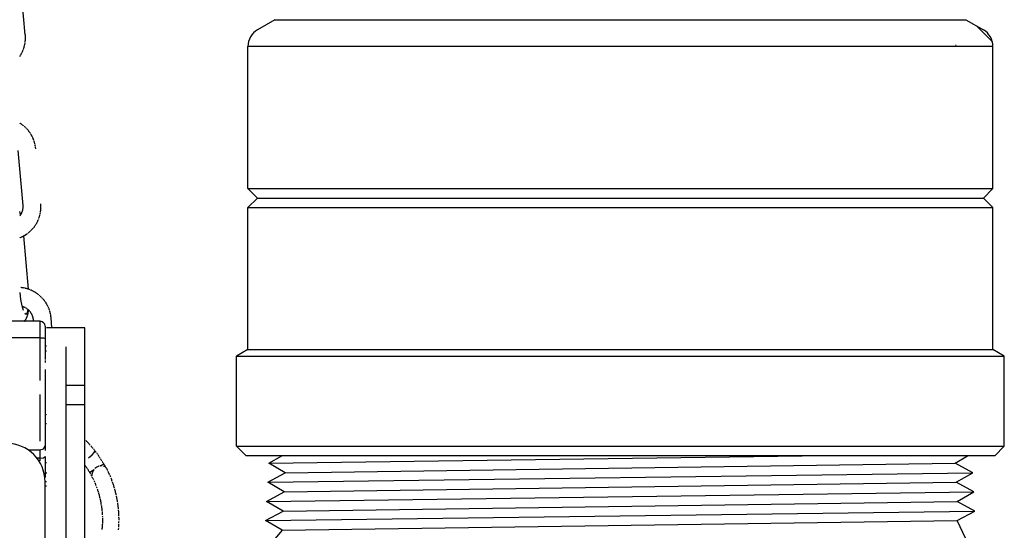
# Model space of a CAD drawing. Extents: x -285 to 5863, y 308 to 3178.
# Tile 131 of 256: x 223.71 to 230.12, y 975.27 to 978.59. Entities that reach past the tile are written whole.
import ezdxf

# ---------------------------------------------------------------- set-up
doc = ezdxf.new("R2010")
doc.units = 0
doc.header["$MEASUREMENT"] = 0
for name, color, linetype in [('GALV-4', 4, 'CONTINUOUS'), ('SPILL-BUCKET', 1, 'CONTINUOUS'), ('SWIVEL-ADAPTOR', 1, 'CONTINUOUS')]:
    doc.layers.add(name, color=color, linetype=linetype)

msp = doc.modelspace()

# ---------------------------------------------------------------- linework, layer by layer
at = {"layer": 'GALV-4', "linetype": 'Continuous'}
for p, q in [((225.33419, 975.70367), (225.42035, 975.75107)), ((229.80501, 975.70367), (229.88602, 975.75107)), ((225.44108, 975.64121), (225.33419, 975.70367)), ((229.91869, 975.64121), (229.80501, 975.70367)), ((225.32723, 975.57875), (225.44108, 975.64121)), ((229.81164, 975.57875), (229.91869, 975.64121)), ((225.43446, 975.5163), (225.32723, 975.57875)), ((229.92565, 975.5163), (229.81164, 975.57875)), ((225.32027, 975.45384), (225.43446, 975.5163)), ((229.81826, 975.45384), (229.92565, 975.5163)), ((225.42783, 975.39138), (225.32027, 975.45384)), ((229.93261, 975.39138), (229.81826, 975.45384)), ((225.31365, 975.32892), (225.42783, 975.39138)), ((229.81826, 975.32902), (229.93261, 975.39138)), ((225.42121, 975.26647), (225.31365, 975.32892)), ((229.8747, 975.21074), (229.81826, 975.32902)), ((225.42059, 975.26683), (225.3747, 975.21074))]:
    msp.add_line(p, q, dxfattribs=at)
at = {"layer": 'GALV-4', "color": 7, "linetype": 'Continuous'}
for p, q in [((225.33419, 975.70367), (228.8087, 975.75107)), ((225.44108, 975.64121), (229.80501, 975.70367)), ((225.32723, 975.57875), (229.91869, 975.64121)), ((225.43446, 975.5163), (229.81164, 975.57875)), ((225.32027, 975.45384), (229.92565, 975.5163)), ((225.42783, 975.39138), (229.81826, 975.45384)), ((225.31396, 975.32874), (229.93261, 975.39138)), ((225.42121, 975.26647), (229.81826, 975.32902))]:
    msp.add_line(p, q, dxfattribs=at)
at = {"layer": 'SPILL-BUCKET', "color": 1, "linetype": 'Continuous'}
for p, q in [((223.74882, 978.49407), (223.71607, 978.85402)), ((223.74631, 978.43608), (223.74684, 978.43914)), ((223.74684, 978.43914), (223.74732, 978.44221)), ((223.74772, 978.49318), (223.74797, 978.49331)), ((223.74776, 978.44529), (223.74815, 978.44838)), ((223.74797, 978.49331), (223.74862, 978.49371)), ((223.74815, 978.44838), (223.7485, 978.45147)), ((223.7485, 978.45147), (223.74881, 978.45457)), ((223.74862, 978.49371), (223.74882, 978.49407)), ((223.74881, 978.45457), (223.74907, 978.45768)), ((223.74904, 978.49145), (223.74882, 978.49407)), ((223.74923, 978.48882), (223.74904, 978.49145)), ((223.74907, 978.45768), (223.74929, 978.46078)), ((223.74942, 978.48571), (223.74923, 978.48882)), ((223.74929, 978.46078), (223.74946, 978.4639)), ((223.74956, 978.48259), (223.74942, 978.48571)), ((223.74946, 978.4639), (223.74959, 978.46701)), ((223.74965, 978.47948), (223.74956, 978.48259)), ((223.74971, 978.47636), (223.74965, 978.47948)), ((223.74967, 978.47012), (223.74971, 978.47324)), ((223.74971, 978.47324), (223.74971, 978.47636)), ((223.72533, 978.37464), (223.72675, 978.3774)), ((223.72675, 978.3774), (223.72812, 978.38018)), ((223.72812, 978.38018), (223.72945, 978.38297)), ((223.72945, 978.38297), (223.73074, 978.38579)), ((223.73074, 978.38579), (223.732, 978.38862)), ((223.732, 978.38862), (223.73321, 978.39148)), ((223.73321, 978.39148), (223.73438, 978.39435)), ((223.73551, 978.39723), (223.73659, 978.40014)), ((223.73659, 978.40014), (223.73764, 978.40306)), ((223.73764, 978.40306), (223.73864, 978.406)), ((223.73864, 978.406), (223.7396, 978.40895)), ((223.7396, 978.40895), (223.74052, 978.41191)), ((223.74052, 978.41191), (223.74139, 978.4149)), ((223.74139, 978.4149), (223.74223, 978.41789)), ((223.74302, 978.42089), (223.74376, 978.42391)), ((223.74376, 978.42391), (223.74446, 978.42693)), ((223.74446, 978.42693), (223.74512, 978.42997)), ((223.74512, 978.42997), (223.74574, 978.43302)), ((223.74574, 978.43302), (223.74631, 978.43608)), ((223.71263, 978.35342), (223.71435, 978.35599)), ((223.71435, 978.35599), (223.71603, 978.35858)), ((223.71768, 978.3612), (223.71929, 978.36384)), ((223.71929, 978.36384), (223.72086, 978.36651)), ((223.72086, 978.36651), (223.72239, 978.3692)), ((223.72239, 978.3692), (223.72388, 978.37191)), ((224.13709, 976.58501), (223.88726, 976.58501)), ((224.13709, 976.4601), (224.13709, 976.58501)), ((224.01217, 976.4601), (224.01217, 975.12157)), ((224.13709, 975.12157), (224.13709, 976.4601)), ((224.13709, 976.21027), (224.01217, 976.21027)), ((224.13709, 976.08293), (224.01217, 976.08293)), ((223.88722, 976.01852), (223.8837, 976.01985)), ((223.87725, 975.5837), (223.88726, 975.5837)), ((223.88726, 975.55247), (223.87726, 975.55247))]:
    msp.add_line(p, q, dxfattribs=at)
at = {"layer": 'SPILL-BUCKET', "color": 1}
for p, q in [((223.71518, 977.91696), (223.71254, 977.9186)), ((223.71781, 977.91529), (223.71518, 977.91696)), ((223.72299, 977.91182), (223.72041, 977.91357)), ((223.72554, 977.91003), (223.72299, 977.91182)), ((223.72807, 977.90821), (223.72554, 977.91003)), ((223.73057, 977.90634), (223.72807, 977.90821)), ((223.73549, 977.90251), (223.73304, 977.90444)), ((223.73791, 977.90054), (223.73549, 977.90251)), ((223.74266, 977.8965), (223.7403, 977.89854)), ((223.74499, 977.89443), (223.74266, 977.8965)), ((223.7473, 977.89232), (223.74499, 977.89443)), ((223.74957, 977.89018), (223.7473, 977.89232)), ((223.75402, 977.8858), (223.75181, 977.88801)), ((223.7562, 977.88357), (223.75402, 977.8858)), ((223.76047, 977.879), (223.75835, 977.8813)), ((223.76255, 977.87668), (223.76047, 977.879)), ((223.7646, 977.87432), (223.76255, 977.87668)), ((223.76662, 977.87193), (223.7646, 977.87432)), ((223.77055, 977.86707), (223.7686, 977.86951)), ((223.77246, 977.8646), (223.77055, 977.86707)), ((223.77434, 977.8621), (223.77246, 977.8646)), ((223.77618, 977.85957), (223.77434, 977.8621)), ((223.77798, 977.85702), (223.77618, 977.85957)), ((223.77975, 977.85444), (223.77798, 977.85702)), ((223.78148, 977.85184), (223.77975, 977.85444)), ((223.78483, 977.84656), (223.78318, 977.84921)), ((223.78645, 977.84388), (223.78483, 977.84656)), ((223.78803, 977.84119), (223.78645, 977.84388)), ((223.78957, 977.83847), (223.78803, 977.84119)), ((223.79108, 977.83572), (223.78957, 977.83847)), ((223.79254, 977.83296), (223.79108, 977.83572)), ((223.79396, 977.83018), (223.79254, 977.83296)), ((223.79669, 977.82455), (223.79535, 977.82737)), ((223.79799, 977.8217), (223.79669, 977.82455)), ((223.79926, 977.81884), (223.79799, 977.8217)), ((223.80048, 977.81596), (223.79926, 977.81884)), ((223.80166, 977.81307), (223.80048, 977.81596)), ((223.8028, 977.81016), (223.80166, 977.81307)), ((223.80389, 977.80723), (223.8028, 977.81016)), ((223.80596, 977.80133), (223.80495, 977.80429)), ((223.80693, 977.79836), (223.80596, 977.80133)), ((223.80786, 977.79537), (223.80693, 977.79836)), ((223.80874, 977.79237), (223.80786, 977.79537)), ((223.69929, 977.73986), (223.73181, 977.3824)), ((223.80958, 977.78937), (223.80874, 977.79237)), ((223.81038, 977.78634), (223.80958, 977.78937)), ((223.81114, 977.78331), (223.81038, 977.78634)), ((223.81252, 977.77722), (223.81185, 977.78027)), ((223.81314, 977.77416), (223.81252, 977.77722)), ((223.81372, 977.77109), (223.81314, 977.77416)), ((223.81426, 977.76801), (223.81372, 977.77109)), ((223.8152, 977.76184), (223.81475, 977.76493)), ((223.8156, 977.75874), (223.8152, 977.76184)), ((223.81616, 977.75374), (223.81596, 977.75564)), ((223.81634, 977.75184), (223.81616, 977.75374)), ((223.72887, 977.34745), (223.72831, 977.34544)), ((223.72938, 977.34947), (223.72887, 977.34745)), ((223.72986, 977.3515), (223.72938, 977.34947)), ((223.73029, 977.35354), (223.72986, 977.3515)), ((223.73067, 977.35559), (223.73029, 977.35354)), ((223.73102, 977.35765), (223.73067, 977.35559)), ((223.73158, 977.36179), (223.73132, 977.35972)), ((223.73179, 977.36387), (223.73158, 977.36179)), ((223.73196, 977.36596), (223.73179, 977.36387)), ((223.73181, 977.3824), (223.73188, 977.38151)), ((223.73188, 977.38151), (223.73195, 977.38062)), ((223.73195, 977.38062), (223.73208, 977.37852)), ((223.73209, 977.36804), (223.73196, 977.36596)), ((223.73208, 977.37852), (223.73217, 977.37643)), ((223.73222, 977.37223), (223.73218, 977.37014)), ((223.73222, 977.37433), (223.73222, 977.37223)), ((223.84803, 977.34312), (223.84842, 977.3462)), ((223.84842, 977.3462), (223.84878, 977.3493)), ((223.84878, 977.3493), (223.84908, 977.3524)), ((223.84908, 977.3524), (223.84934, 977.3555)), ((223.84931, 977.38927), (223.84909, 977.39189)), ((223.84934, 977.3555), (223.84956, 977.35861)), ((223.84969, 977.38353), (223.8495, 977.38665)), ((223.84956, 977.35861), (223.84973, 977.36172)), ((223.84983, 977.38042), (223.84969, 977.38353)), ((223.84986, 977.36483), (223.84994, 977.36795)), ((223.84998, 977.37418), (223.84992, 977.3773)), ((223.84994, 977.36795), (223.84998, 977.37106)), ((223.84998, 977.37106), (223.84998, 977.37418)), ((223.71255, 977.33985), (223.7117, 977.34211)), ((223.71338, 977.33755), (223.71255, 977.33985)), ((223.71392, 977.31569), (223.7127, 977.31402)), ((223.71511, 977.31738), (223.71392, 977.31569)), ((223.71493, 977.33304), (223.71417, 977.33531)), ((223.71567, 977.33081), (223.71493, 977.33304)), ((223.71626, 977.31911), (223.71511, 977.31738)), ((223.71638, 977.32855), (223.71567, 977.33081)), ((223.71737, 977.32085), (223.71626, 977.31911)), ((223.71707, 977.32631), (223.71638, 977.32855)), ((223.71775, 977.32405), (223.71707, 977.32631)), ((223.71845, 977.32262), (223.71737, 977.32085)), ((223.71825, 977.32233), (223.71775, 977.32405)), ((223.71949, 977.32442), (223.71845, 977.32262)), ((223.72049, 977.32623), (223.71949, 977.32442)), ((223.72237, 977.32992), (223.72145, 977.32807)), ((223.72326, 977.3318), (223.72237, 977.32992)), ((223.7241, 977.3337), (223.72326, 977.3318)), ((223.7249, 977.33562), (223.7241, 977.3337)), ((223.72567, 977.33755), (223.7249, 977.33562)), ((223.72639, 977.3395), (223.72567, 977.33755)), ((223.72707, 977.34146), (223.72639, 977.3395)), ((223.72831, 977.34544), (223.72771, 977.34345)), ((223.82972, 977.28079), (223.83101, 977.28361)), ((223.83101, 977.28361), (223.83227, 977.28644)), ((223.83227, 977.28644), (223.83348, 977.2893)), ((223.83465, 977.29217), (223.83578, 977.29506)), ((223.83578, 977.29506), (223.83686, 977.29796)), ((223.83791, 977.30088), (223.83891, 977.30382)), ((223.83891, 977.30382), (223.83987, 977.30677)), ((223.83987, 977.30677), (223.84079, 977.30974)), ((223.84079, 977.30974), (223.84166, 977.31272)), ((223.8425, 977.31571), (223.84329, 977.31871)), ((223.84329, 977.31871), (223.84403, 977.32173)), ((223.84473, 977.32476), (223.84539, 977.32779)), ((223.84539, 977.32779), (223.84601, 977.33084)), ((223.84601, 977.33084), (223.84658, 977.3339)), ((223.84658, 977.3339), (223.84711, 977.33696)), ((223.84759, 977.34004), (223.84803, 977.34312)), ((223.78513, 977.21821), (223.78733, 977.22037)), ((223.78733, 977.22037), (223.78949, 977.22257)), ((223.78949, 977.22257), (223.79163, 977.22479)), ((223.79163, 977.22479), (223.79374, 977.22705)), ((223.79374, 977.22705), (223.79581, 977.22934)), ((223.79581, 977.22934), (223.79784, 977.23166)), ((223.79784, 977.23166), (223.79985, 977.23401)), ((223.80182, 977.23639), (223.80375, 977.23879)), ((223.80375, 977.23879), (223.80566, 977.24123)), ((223.80566, 977.24123), (223.80752, 977.24369)), ((223.80752, 977.24369), (223.80935, 977.24618)), ((223.80935, 977.24618), (223.81114, 977.2487)), ((223.81114, 977.2487), (223.8129, 977.25124)), ((223.8129, 977.25124), (223.81462, 977.25381)), ((223.81631, 977.2564), (223.81795, 977.25902)), ((223.81795, 977.25902), (223.81956, 977.26166)), ((223.81956, 977.26166), (223.82113, 977.26433)), ((223.82113, 977.26433), (223.82266, 977.26702)), ((223.82266, 977.26702), (223.82415, 977.26973)), ((223.82415, 977.26973), (223.8256, 977.27247)), ((223.8256, 977.27247), (223.82702, 977.27522)), ((223.82839, 977.278), (223.82972, 977.28079)), ((223.71249, 977.17223), (223.71536, 977.17333)), ((223.71536, 977.17333), (223.71822, 977.17448)), ((223.71822, 977.17448), (223.72106, 977.17567)), ((223.72106, 977.17567), (223.72389, 977.1769)), ((223.7267, 977.17816), (223.72948, 977.17949)), ((223.72948, 977.17949), (223.75644, 977.19493)), ((223.77035, 976.83635), (223.73978, 977.18539)), ((223.75644, 977.19493), (223.75898, 977.19667)), ((223.75898, 977.19667), (223.76149, 977.19845)), ((223.76149, 977.19845), (223.76398, 977.20027)), ((223.76644, 977.20212), (223.76888, 977.20401)), ((223.76888, 977.20401), (223.77129, 977.20594)), ((223.77129, 977.20594), (223.77367, 977.2079)), ((223.77367, 977.2079), (223.77602, 977.20989)), ((223.77602, 977.20989), (223.77834, 977.21192)), ((223.77834, 977.21192), (223.78063, 977.21399)), ((223.78063, 977.21399), (223.78289, 977.21608)), ((223.72232, 976.84673), (223.71924, 976.84701)), ((223.7254, 976.8464), (223.72232, 976.84673)), ((223.72847, 976.84603), (223.7254, 976.8464)), ((223.73154, 976.84562), (223.72847, 976.84603)), ((223.73765, 976.84465), (223.7346, 976.84516)), ((223.7407, 976.8441), (223.73765, 976.84465)), ((223.74678, 976.84287), (223.74374, 976.84351)), ((223.7498, 976.84219), (223.74678, 976.84287)), ((223.75281, 976.84147), (223.7498, 976.84219)), ((223.75582, 976.8407), (223.75281, 976.84147)), ((223.76179, 976.83903), (223.75881, 976.83988)), ((223.76476, 976.83813), (223.76179, 976.83903)), ((223.76772, 976.83719), (223.76476, 976.83813)), ((223.77066, 976.8362), (223.76772, 976.83719)), ((223.77359, 976.83517), (223.77066, 976.8362)), ((223.77651, 976.8341), (223.77359, 976.83517)), ((223.77941, 976.83299), (223.77651, 976.8341)), ((223.72033, 976.76991), (223.71501, 976.81611)), ((223.72761, 976.72915), (223.72033, 976.76991)), ((223.78516, 976.83063), (223.78229, 976.83183)), ((223.78801, 976.8294), (223.78516, 976.83063)), ((223.79084, 976.82812), (223.78801, 976.8294)), ((223.79366, 976.82679), (223.79084, 976.82812)), ((223.79646, 976.82543), (223.79366, 976.82679)), ((223.79923, 976.82403), (223.79646, 976.82543)), ((223.80199, 976.82259), (223.79923, 976.82403)), ((223.80744, 976.81959), (223.80473, 976.82111)), ((223.81013, 976.81803), (223.80744, 976.81959)), ((223.81281, 976.81643), (223.81013, 976.81803)), ((223.81545, 976.81479), (223.81281, 976.81643)), ((223.81808, 976.81311), (223.81545, 976.81479)), ((223.82068, 976.8114), (223.81808, 976.81311)), ((223.82326, 976.80964), (223.82068, 976.8114)), ((223.82834, 976.80603), (223.82581, 976.80785)), ((223.83084, 976.80417), (223.82834, 976.80603)), ((223.83576, 976.80033), (223.83331, 976.80227)), ((223.84057, 976.79636), (223.83818, 976.79836)), ((223.84293, 976.79432), (223.84057, 976.79636)), ((223.84757, 976.79014), (223.84526, 976.79225)), ((223.84984, 976.788), (223.84757, 976.79014)), ((223.85208, 976.78583), (223.84984, 976.788)), ((223.85429, 976.78363), (223.85208, 976.78583)), ((223.85862, 976.77913), (223.85648, 976.78139)), ((223.86074, 976.77683), (223.85862, 976.77913)), ((223.86487, 976.77214), (223.86282, 976.7745)), ((223.86689, 976.76975), (223.86487, 976.77214)), ((223.86887, 976.76734), (223.86689, 976.76975)), ((223.73618, 976.69756), (223.72761, 976.72915)), ((223.72848, 976.72596), (223.73346, 976.7242)), ((223.73542, 976.72346), (223.73735, 976.72268)), ((223.73735, 976.72268), (223.73928, 976.72186)), ((223.74118, 976.721), (223.74307, 976.7201)), ((223.74307, 976.7201), (223.74493, 976.71916)), ((223.74493, 976.71916), (223.74678, 976.71818)), ((223.74678, 976.71818), (223.74861, 976.71716)), ((223.75042, 976.71611), (223.7522, 976.71501)), ((223.7522, 976.71501), (223.75397, 976.71388)), ((223.75571, 976.71271), (223.75742, 976.71151)), ((223.75742, 976.71151), (223.75911, 976.71027)), ((223.75911, 976.71027), (223.76078, 976.70899)), ((223.76078, 976.70899), (223.76242, 976.70768)), ((223.76403, 976.70633), (223.76561, 976.70495)), ((223.76561, 976.70495), (223.76717, 976.70354)), ((223.87082, 976.76489), (223.86887, 976.76734)), ((223.87273, 976.76242), (223.87082, 976.76489)), ((223.87461, 976.75992), (223.87273, 976.76242)), ((223.87645, 976.7574), (223.87461, 976.75992)), ((223.87825, 976.75484), (223.87645, 976.7574)), ((223.88002, 976.75226), (223.87825, 976.75484)), ((223.88175, 976.74966), (223.88002, 976.75226)), ((223.88345, 976.74703), (223.88175, 976.74966)), ((223.8851, 976.74438), (223.88345, 976.74703)), ((223.88672, 976.74171), (223.8851, 976.74438)), ((223.8883, 976.73901), (223.88672, 976.74171)), ((223.88984, 976.73629), (223.8883, 976.73901)), ((223.89135, 976.73354), (223.88984, 976.73629)), ((223.89281, 976.73078), (223.89135, 976.73354)), ((223.89423, 976.728), (223.89281, 976.73078)), ((223.89562, 976.72519), (223.89423, 976.728)), ((223.89696, 976.72237), (223.89562, 976.72519)), ((223.89953, 976.71667), (223.89826, 976.71953)), ((223.90075, 976.71379), (223.89953, 976.71667)), ((223.90307, 976.70798), (223.90193, 976.71089)), ((223.90416, 976.70505), (223.90307, 976.70798)), ((223.90522, 976.70211), (223.90416, 976.70505)), ((223.75403, 976.67231), (223.74526, 976.67802)), ((223.75284, 976.64167), (223.75361, 976.64297)), ((223.75361, 976.64297), (223.75438, 976.64431)), ((223.76167, 976.68095), (223.75403, 976.67231)), ((223.75511, 976.64566), (223.75585, 976.64707)), ((223.75545, 976.67123), (223.75587, 976.67144)), ((223.75585, 976.64707), (223.75655, 976.64848)), ((223.75655, 976.64848), (223.75726, 976.64997)), ((223.75726, 976.64997), (223.75794, 976.65145)), ((223.75863, 976.65303), (223.75929, 976.65461)), ((223.75929, 976.65461), (223.75996, 976.65632)), ((223.75996, 976.65632), (223.7606, 976.65803)), ((223.7606, 976.65803), (223.76127, 976.65989)), ((223.76127, 976.65989), (223.76191, 976.66176)), ((223.76167, 976.68095), (223.76794, 976.70282)), ((223.76191, 976.66176), (223.76257, 976.66382)), ((223.76257, 976.66382), (223.76319, 976.66589)), ((223.76384, 976.66816), (223.76446, 976.67046)), ((223.76446, 976.67046), (223.76508, 976.67292)), ((223.76508, 976.67292), (223.76567, 976.6754)), ((223.76567, 976.6754), (223.76623, 976.67793)), ((223.76623, 976.67793), (223.76676, 976.68048)), ((223.76676, 976.68048), (223.76724, 976.68297)), ((223.76717, 976.70354), (223.7687, 976.70209)), ((223.76724, 976.68297), (223.76771, 976.68549)), ((223.76813, 976.68795), (223.76853, 976.69043)), ((223.76853, 976.69043), (223.7689, 976.69285)), ((223.7687, 976.70209), (223.7702, 976.70062)), ((223.7689, 976.69285), (223.76925, 976.6953)), ((223.76925, 976.6953), (223.76958, 976.69771)), ((223.76958, 976.69771), (223.76989, 976.70015)), ((223.76989, 976.70015), (223.76997, 976.70083)), ((223.77166, 976.69911), (223.7731, 976.69757)), ((223.7731, 976.69757), (223.7745, 976.69601)), ((223.77588, 976.69441), (223.77721, 976.69278)), ((223.77721, 976.69278), (223.77852, 976.69113)), ((223.77852, 976.69113), (223.77979, 976.68945)), ((223.77979, 976.68945), (223.78103, 976.68775)), ((223.78223, 976.68602), (223.7834, 976.68426)), ((223.7834, 976.68426), (223.78453, 976.68248)), ((223.78562, 976.68068), (223.78668, 976.67886)), ((223.78668, 976.67886), (223.7877, 976.67701)), ((223.7877, 976.67701), (223.78868, 976.67515)), ((223.78868, 976.67515), (223.78962, 976.67326)), ((223.78962, 976.67326), (223.79052, 976.67136)), ((223.79052, 976.67136), (223.79139, 976.66944)), ((223.79139, 976.66944), (223.79221, 976.6675)), ((223.793, 976.66554), (223.79374, 976.66357)), ((223.79374, 976.66357), (223.79444, 976.66159)), ((223.79444, 976.66159), (223.79511, 976.65959)), ((223.79511, 976.65959), (223.79573, 976.65758)), ((223.79573, 976.65758), (223.79631, 976.65555)), ((223.79631, 976.65555), (223.79685, 976.65352)), ((223.79685, 976.65352), (223.79734, 976.65147)), ((223.7978, 976.64942), (223.79821, 976.64736)), ((223.79821, 976.64736), (223.79857, 976.64529)), ((223.79857, 976.64529), (223.7989, 976.64321)), ((223.7989, 976.64321), (223.79918, 976.64113)), ((223.79918, 976.64113), (223.79939, 976.63941)), ((223.90623, 976.69915), (223.90522, 976.70211)), ((223.90813, 976.69319), (223.9072, 976.69618)), ((223.90901, 976.6902), (223.90813, 976.69319)), ((223.90985, 976.68719), (223.90901, 976.6902)), ((223.91065, 976.68417), (223.90985, 976.68719)), ((223.91141, 976.68113), (223.91065, 976.68417)), ((223.91212, 976.67809), (223.91141, 976.68113)), ((223.91279, 976.67504), (223.91212, 976.67809)), ((223.91399, 976.66891), (223.91341, 976.67198)), ((223.91453, 976.66583), (223.91399, 976.66891)), ((223.91502, 976.66275), (223.91453, 976.66583)), ((223.91547, 976.65966), (223.91502, 976.66275)), ((223.91587, 976.65656), (223.91547, 976.65966)), ((223.91623, 976.65346), (223.91587, 976.65656)), ((223.91643, 976.65156), (223.91623, 976.65346)), ((223.9225, 976.58501), (223.91661, 976.64966)), ((223.74168, 976.62743), (223.74277, 976.62853)), ((223.74277, 976.62853), (223.74381, 976.62964)), ((223.74381, 976.62964), (223.74483, 976.63076)), ((223.74582, 976.6319), (223.74678, 976.63305)), ((223.74678, 976.63305), (223.74772, 976.63423)), ((223.74863, 976.63542), (223.74952, 976.63664)), ((223.74952, 976.63664), (223.75038, 976.63786)), ((223.75038, 976.63786), (223.75123, 976.63911)), ((223.75123, 976.63911), (223.75204, 976.64037)), ((223.79939, 976.63941), (223.79956, 976.63768)), ((223.79956, 976.63768), (223.80049, 976.62744))]:
    msp.add_line(p, q, dxfattribs=at)
at = {"layer": 'SPILL-BUCKET', "linetype": 'Continuous'}
for p, q in [((223.84604, 976.62744), (223.40883, 976.62744)), ((223.84604, 976.61956), (223.84604, 976.62744)), ((223.84604, 976.59693), (223.84604, 976.61956)), ((223.84604, 976.56239), (223.84604, 976.59693)), ((223.87726, 976.59621), (223.87726, 976.5903)), ((223.87726, 976.5903), (223.87726, 976.57333)), ((223.84604, 976.52031), (223.40883, 976.52031)), ((223.84604, 976.52031), (223.84604, 976.56239)), ((223.84604, 976.52031), (223.86812, 976.51901)), ((223.84604, 976.42693), (223.84604, 976.52031)), ((223.86812, 976.51901), (223.87726, 976.51586)), ((223.87726, 976.57333), (223.87726, 976.54743)), ((223.87726, 976.54743), (223.87726, 976.51586)), ((223.87726, 976.52778), (223.87726, 976.38151)), ((223.87726, 976.51586), (223.87726, 976.41515)), ((223.88726, 976.46515), (223.87727, 976.46515)), ((223.84604, 976.33335), (223.84604, 976.42693)), ((223.88726, 976.43392), (223.87726, 976.43392)), ((223.84604, 976.24102), (223.84604, 976.33335)), ((223.87726, 976.38151), (223.87726, 976.3782)), ((223.87726, 976.3722), (223.87726, 976.36602)), ((223.87726, 976.36602), (223.87726, 976.35841)), ((223.87726, 976.31441), (223.87726, 976.21562)), ((223.87726, 976.21562), (223.87726, 976.12075)), ((223.84604, 976.06585), (223.84604, 976.15138)), ((223.87726, 976.17555), (223.87726, 976.16614)), ((223.87726, 976.16614), (223.87726, 976.15875)), ((223.87726, 976.15875), (223.87726, 976.15499)), ((223.87726, 976.15499), (223.87726, 976.1526)), ((223.84604, 975.98574), (223.84604, 976.06585)), ((223.87726, 976.12075), (223.87726, 976.03167)), ((223.87726, 976.04997), (223.87726, 976.04167)), ((223.87726, 976.04167), (223.87726, 976.0275)), ((223.87726, 976.03167), (223.87726, 975.95013)), ((223.87726, 976.0078), (223.87726, 975.98314)), ((223.84604, 975.91232), (223.84604, 975.98574)), ((223.88725, 975.95844), (223.87725, 975.95844)), ((223.87726, 975.98314), (223.87726, 975.95449)), ((223.87726, 975.95449), (223.87726, 975.92251)), ((223.87726, 975.95013), (223.87726, 975.87776)), ((223.84604, 975.84673), (223.84604, 975.91232)), ((223.87726, 975.92251), (223.87726, 975.86664)), ((223.87726, 975.87776), (223.87726, 975.81597)), ((223.86812, 975.7976), (223.87726, 975.81597)), ((223.87726, 975.81597), (223.87726, 975.78588)), ((224.1479, 975.84684), (224.14385, 975.85098)), ((224.15191, 975.84266), (224.1479, 975.84684)), ((224.15589, 975.83845), (224.15191, 975.84266)), ((224.15984, 975.83421), (224.15589, 975.83845)), ((224.16376, 975.82994), (224.15984, 975.83421)), ((224.16764, 975.82563), (224.16376, 975.82994)), ((224.1715, 975.8213), (224.16764, 975.82563)), ((224.17912, 975.81253), (224.17532, 975.81693)), ((224.18288, 975.80811), (224.17912, 975.81253)), ((224.1866, 975.80365), (224.18288, 975.80811)), ((223.76687, 975.78999), (223.84604, 975.78999)), ((223.84604, 975.78999), (223.86812, 975.7976)), ((223.84604, 975.76592), (223.84604, 975.78999)), ((223.84604, 975.73521), (223.84604, 975.76592)), ((223.86812, 975.73881), (223.87726, 975.7475)), ((223.87726, 975.7475), (223.87726, 975.70338)), ((224.16053, 975.73843), (224.18347, 975.75756)), ((224.18347, 975.75756), (224.19872, 975.77494)), ((224.1903, 975.79917), (224.1866, 975.80365)), ((224.19759, 975.7901), (224.19396, 975.79465)), ((224.19955, 975.78761), (224.19759, 975.7901)), ((224.19872, 975.77494), (224.2015, 975.78512)), ((224.20405, 975.78182), (224.20278, 975.78347)), ((224.20651, 975.77861), (224.20405, 975.78182)), ((224.20895, 975.77539), (224.20651, 975.77861)), ((224.21138, 975.77214), (224.20895, 975.77539)), ((224.21619, 975.76561), (224.21379, 975.76888)), ((224.21857, 975.76231), (224.21619, 975.76561)), ((224.2233, 975.75567), (224.22094, 975.759)), ((224.22563, 975.75233), (224.2233, 975.75567)), ((224.22796, 975.74897), (224.22563, 975.75233)), ((224.23027, 975.7456), (224.22796, 975.74897)), ((223.84604, 975.73521), (223.8253, 975.73521)), ((223.84604, 975.73521), (223.86812, 975.73881)), ((223.84604, 975.71914), (223.84604, 975.73521)), ((223.87725, 975.70861), (223.88725, 975.70861)), ((223.87726, 975.70921), (223.87726, 975.7037)), ((223.87726, 975.7037), (223.87726, 975.68754)), ((223.87726, 975.70338), (223.87726, 975.6663)), ((224.14162, 975.68356), (224.13919, 975.68356)), ((224.13935, 975.68736), (224.14136, 975.68441)), ((224.14136, 975.68441), (224.14336, 975.68145)), ((224.14336, 975.68145), (224.14535, 975.67847)), ((224.21859, 975.67952), (224.2142, 975.67719)), ((224.22682, 975.68289), (224.21859, 975.67952)), ((224.23483, 975.73881), (224.23256, 975.74221)), ((224.24267, 975.68604), (224.23477, 975.68502)), ((224.23709, 975.73539), (224.23483, 975.73881)), ((224.2361, 975.68524), (224.25388, 975.69435)), ((224.24156, 975.72852), (224.23933, 975.73196)), ((224.24377, 975.72507), (224.24156, 975.72852)), ((224.24992, 975.68597), (224.24267, 975.68604)), ((224.24596, 975.7216), (224.24377, 975.72507)), ((224.24813, 975.71812), (224.24596, 975.7216)), ((224.25242, 975.71113), (224.25029, 975.71463)), ((224.25454, 975.70762), (224.25242, 975.71113)), ((224.25388, 975.69435), (224.26091, 975.69681)), ((224.25664, 975.7041), (224.25454, 975.70762)), ((224.25873, 975.70056), (224.25664, 975.7041)), ((224.26474, 975.68202), (224.25793, 975.68459)), ((224.25982, 975.69869), (224.25873, 975.70056)), ((224.26091, 975.69681), (224.25982, 975.69869)), ((224.26212, 975.69471), (224.26091, 975.69681)), ((224.26614, 975.68762), (224.26332, 975.69262)), ((224.27195, 975.67718), (224.26474, 975.68202)), ((224.26892, 975.6826), (224.26614, 975.68762)), ((224.2718, 975.6773), (224.26892, 975.6826)), ((223.87726, 975.6663), (223.87726, 975.63828)), ((223.87726, 975.63828), (223.87726, 975.62084)), ((223.87726, 975.62084), (223.87726, 975.61492)), ((223.88235, 975.64343), (223.87727, 975.64772)), ((223.88726, 975.63893), (223.88235, 975.64343)), ((223.88235, 975.64078), (223.88725, 975.63617)), ((224.14535, 975.67847), (224.14732, 975.67548)), ((224.14732, 975.67548), (224.14928, 975.67248)), ((224.14928, 975.67248), (224.15122, 975.66946)), ((224.15315, 975.66643), (224.15507, 975.66339)), ((224.15507, 975.66339), (224.15697, 975.66034)), ((224.15697, 975.66034), (224.15885, 975.65728)), ((224.15885, 975.65728), (224.16072, 975.65421)), ((224.16072, 975.65421), (224.16257, 975.65113)), ((224.16257, 975.65113), (224.16441, 975.64804)), ((224.16441, 975.64804), (224.16623, 975.64494)), ((224.16686, 975.64386), (224.16749, 975.64278)), ((224.16749, 975.64277), (224.1749, 975.64887)), ((224.16749, 975.64278), (224.16882, 975.64046)), ((224.16882, 975.64046), (224.17014, 975.63813)), ((224.17014, 975.63813), (224.17273, 975.63352)), ((224.1749, 975.64887), (224.1961, 975.66231)), ((224.17529, 975.62888), (224.1778, 975.62422)), ((224.1778, 975.62422), (224.18027, 975.61954)), ((224.18321, 975.63712), (224.18234, 975.62998)), ((224.18234, 975.62998), (224.18287, 975.622)), ((224.18271, 975.61483), (224.1851, 975.61011)), ((224.18531, 975.64438), (224.18321, 975.63712)), ((224.18814, 975.65069), (224.18531, 975.64438)), ((224.19188, 975.65686), (224.18814, 975.65069)), ((224.19636, 975.6626), (224.19188, 975.65686)), ((224.20767, 975.67294), (224.20155, 975.66791)), ((224.2142, 975.67719), (224.20767, 975.67294)), ((224.27715, 975.6711), (224.27195, 975.67718)), ((224.27834, 975.66855), (224.27715, 975.6711)), ((224.27857, 975.66861), (224.27855, 975.66866)), ((224.27859, 975.66857), (224.27857, 975.66861)), ((224.2812, 975.66346), (224.27859, 975.66857)), ((224.28375, 975.65832), (224.2812, 975.66346)), ((224.28626, 975.65317), (224.28375, 975.65832)), ((224.29117, 975.6428), (224.28874, 975.64799)), ((224.29357, 975.63759), (224.29117, 975.6428)), ((224.29592, 975.63236), (224.29357, 975.63759)), ((224.29823, 975.62711), (224.29592, 975.63236)), ((224.30273, 975.61655), (224.3005, 975.62184)), ((224.30492, 975.61125), (224.30273, 975.61655)), ((224.1851, 975.61011), (224.18745, 975.60537)), ((224.18745, 975.60537), (224.18976, 975.6006)), ((224.18976, 975.6006), (224.19204, 975.59582)), ((224.19427, 975.59102), (224.19646, 975.5862)), ((224.19646, 975.5862), (224.1986, 975.58136)), ((224.20071, 975.5765), (224.20278, 975.57163)), ((224.20278, 975.57163), (224.2048, 975.56674)), ((224.2048, 975.56674), (224.20678, 975.56183)), ((224.20678, 975.56183), (224.20872, 975.5569)), ((224.21062, 975.55196), (224.21248, 975.547)), ((224.30916, 975.6006), (224.30706, 975.60593)), ((224.31123, 975.59524), (224.30916, 975.6006)), ((224.31324, 975.58988), (224.31123, 975.59524)), ((224.31522, 975.58449), (224.31324, 975.58988)), ((224.31905, 975.57368), (224.31716, 975.5791)), ((224.3209, 975.56825), (224.31905, 975.57368)), ((224.3227, 975.56281), (224.3209, 975.56825)), ((224.32447, 975.55735), (224.3227, 975.56281)), ((224.32619, 975.55188), (224.32447, 975.55735)), ((224.32787, 975.5464), (224.32619, 975.55188)), ((224.21248, 975.547), (224.21429, 975.54203)), ((224.21606, 975.53704), (224.21779, 975.53204)), ((224.21779, 975.53204), (224.21948, 975.52702)), ((224.21948, 975.52702), (224.22112, 975.52199)), ((224.22112, 975.52199), (224.22272, 975.51694)), ((224.22428, 975.51188), (224.22579, 975.50681)), ((224.22579, 975.50681), (224.22727, 975.50173)), ((224.22727, 975.50173), (224.22869, 975.49663)), ((224.22869, 975.49663), (224.23008, 975.49152)), ((224.23008, 975.49152), (224.23142, 975.4864)), ((224.3295, 975.5409), (224.32787, 975.5464)), ((224.33264, 975.52987), (224.33109, 975.53539)), ((224.33414, 975.52433), (224.33264, 975.52987)), ((224.33561, 975.51879), (224.33414, 975.52433)), ((224.33702, 975.51323), (224.33561, 975.51879)), ((224.3384, 975.50766), (224.33702, 975.51323)), ((224.33973, 975.50209), (224.3384, 975.50766)), ((224.34101, 975.4965), (224.33973, 975.50209)), ((224.34345, 975.48529), (224.34225, 975.4909)), ((224.23142, 975.4864), (224.23272, 975.48127)), ((224.23272, 975.48127), (224.23397, 975.47612)), ((224.23518, 975.47097), (224.23634, 975.46581)), ((224.23634, 975.46581), (224.23746, 975.46064)), ((224.23746, 975.46064), (224.23854, 975.45545)), ((224.23854, 975.45545), (224.23957, 975.45026)), ((224.23957, 975.45026), (224.24056, 975.44506)), ((224.24056, 975.44506), (224.24151, 975.43985)), ((224.24151, 975.43985), (224.24241, 975.43464)), ((224.24326, 975.42941), (224.24407, 975.42418)), ((224.24407, 975.42418), (224.24484, 975.41895)), ((224.3446, 975.47967), (224.34345, 975.48529)), ((224.34571, 975.47405), (224.3446, 975.47967)), ((224.34678, 975.46841), (224.34571, 975.47405)), ((224.3478, 975.46277), (224.34678, 975.46841)), ((224.34877, 975.45712), (224.3478, 975.46277)), ((224.34971, 975.45146), (224.34877, 975.45712)), ((224.35144, 975.44012), (224.35059, 975.4458)), ((224.35223, 975.43445), (224.35144, 975.44012)), ((224.35299, 975.42876), (224.35223, 975.43445)), ((224.3537, 975.42307), (224.35299, 975.42876)), ((224.35436, 975.41737), (224.3537, 975.42307)), ((224.24484, 975.41895), (224.24556, 975.4137)), ((224.24556, 975.4137), (224.24624, 975.40845)), ((224.24624, 975.40845), (224.24687, 975.4032)), ((224.24687, 975.4032), (224.24746, 975.39794)), ((224.24746, 975.39794), (224.248, 975.39267)), ((224.2485, 975.3874), (224.24895, 975.38213)), ((224.24895, 975.38213), (224.24936, 975.37685)), ((224.24936, 975.37685), (224.24972, 975.37157)), ((224.24972, 975.37157), (224.25004, 975.36629)), ((224.25031, 975.36101), (224.25054, 975.35572)), ((224.35498, 975.41167), (224.35436, 975.41737)), ((224.35555, 975.40597), (224.35498, 975.41167)), ((224.35657, 975.39455), (224.35608, 975.40026)), ((224.357, 975.38883), (224.35657, 975.39455)), ((224.3574, 975.38311), (224.357, 975.38883)), ((224.35775, 975.37738), (224.3574, 975.38311)), ((224.35805, 975.37166), (224.35775, 975.37738)), ((224.35831, 975.36593), (224.35805, 975.37166)), ((224.35853, 975.3602), (224.35831, 975.36593)), ((224.24978, 975.29677), (224.24942, 975.29149)), ((224.25009, 975.30206), (224.24978, 975.29677)), ((224.25036, 975.30734), (224.25009, 975.30206)), ((224.25054, 975.35572), (224.25072, 975.35043)), ((224.25075, 975.31792), (224.25058, 975.31263)), ((224.25088, 975.32321), (224.25075, 975.31792)), ((224.25086, 975.34514), (224.251, 975.33553)), ((224.25097, 975.3285), (224.25088, 975.32321)), ((224.251, 975.33553), (224.25097, 975.3285)), ((224.35758, 975.29142), (224.35791, 975.29715)), ((224.35791, 975.29715), (224.35819, 975.30288)), ((224.35819, 975.30288), (224.35843, 975.3086)), ((224.35862, 975.31433), (224.35876, 975.32007)), ((224.35882, 975.34874), (224.3587, 975.35447)), ((224.35876, 975.32007), (224.35887, 975.3258)), ((224.3589, 975.343), (224.35882, 975.34874)), ((224.35893, 975.33727), (224.3589, 975.343)), ((224.35892, 975.33153), (224.35893, 975.33727)), ((224.24809, 975.27567), (224.24755, 975.2704)), ((224.24858, 975.28094), (224.24809, 975.27567)), ((224.24903, 975.28621), (224.24858, 975.28094)), ((224.24942, 975.29149), (224.24903, 975.28621)), ((224.35582, 975.26856), (224.35633, 975.27427)), ((224.35633, 975.27427), (224.35679, 975.27998)), ((224.35721, 975.2857), (224.35758, 975.29142))]:
    msp.add_line(p, q, dxfattribs=at)
at = {"layer": 'SPILL-BUCKET', "color": 7, "linetype": 'Continuous'}
msp.add_line((223.87726, 974.9104), (223.87726, 975.58269), dxfattribs=at)
at = {"layer": 'SPILL-BUCKET', "linetype": 'Continuous'}
for centre, start, end in [((223.84604, 976.59621), 0, 90), ((223.84604, 975.61492), 344.456719, 0)]:
    msp.add_arc(centre, 0.03123, start, end, dxfattribs=at)
at = {"layer": 'SPILL-BUCKET', "color": 7, "linetype": 'Continuous'}
msp.add_arc((223.62744, 975.58269), 0.24983, 0, 180, dxfattribs=at)
at = {"layer": 'SWIVEL-ADAPTOR', "linetype": 'Continuous'}
for p, q in [((225.3747, 978.59189), (225.26092, 978.52618)), ((225.3747, 978.59189), (225.26092, 978.52618)), ((229.8747, 978.59189), (229.98849, 978.52618)), ((229.8747, 978.59189), (229.98849, 978.52618)), ((230.04725, 978.44819), (229.94308, 978.55289)), ((225.19842, 977.49306), (225.19842, 978.41827)), ((225.19842, 977.49306), (225.19842, 978.41827)), ((229.8122, 978.42362), (229.8074, 978.42362)), ((229.8122, 978.42362), (229.8074, 978.42362)), ((230.05099, 977.49306), (230.05099, 978.41827)), ((230.05099, 977.49306), (230.05099, 978.41827)), ((225.19842, 977.49306), (225.26092, 977.43056)), ((230.05099, 977.49306), (229.98849, 977.43056)), ((225.26092, 977.43056), (225.19842, 977.36806)), ((229.98849, 977.43056), (230.05099, 977.36806)), ((225.19842, 976.44285), (225.19842, 977.36806)), ((225.19842, 976.44285), (225.19842, 977.36806)), ((230.05099, 976.44285), (230.05099, 977.36806)), ((230.05099, 976.44285), (230.05099, 977.36806)), ((225.19842, 976.44285), (225.1247, 976.40011)), ((225.19842, 976.44285), (225.1247, 976.40011)), ((225.1247, 975.81357), (225.1247, 976.40011)), ((225.1247, 975.81357), (225.1247, 976.40011)), ((230.1247, 976.40011), (230.05099, 976.44285)), ((230.1247, 976.40011), (230.05099, 976.44285)), ((230.1247, 975.81357), (230.1247, 976.40011)), ((230.1247, 975.81357), (230.1247, 976.40011)), ((225.1247, 975.81357), (225.1872, 975.75107)), ((225.1247, 975.81357), (225.1872, 975.75107)), ((230.0622, 975.75107), (230.1247, 975.81357)), ((230.0622, 975.75107), (230.1247, 975.81357)), ((225.38111, 975.75107), (225.1872, 975.75107)), ((230.0622, 975.75107), (225.1872, 975.75107))]:
    msp.add_line(p, q, dxfattribs=at)
at = {"layer": 'SWIVEL-ADAPTOR', "color": 7}
for p, q in [((225.37464, 978.59253), (229.87584, 978.59253)), ((230.05152, 978.41827), (225.19896, 978.41827)), ((225.19842, 977.49306), (230.05099, 977.49306)), ((225.19842, 977.36806), (230.05099, 977.36806)), ((225.1247, 976.40011), (230.1247, 976.40011)), ((225.1247, 975.81357), (230.1247, 975.81357))]:
    msp.add_line(p, q, dxfattribs=at)
at = {"layer": 'SWIVEL-ADAPTOR'}
for p, q in [((225.26092, 977.43056), (229.98849, 977.43056)), ((225.19842, 976.44285), (230.05099, 976.44285))]:
    msp.add_line(p, q, dxfattribs=at)
at = {"layer": 'SWIVEL-ADAPTOR', "linetype": 'Continuous'}
for centre, start, end in [((225.32342, 978.41827), 120.079762, 180), ((225.32342, 978.41827), 120.079762, 180), ((229.92599, 978.41827), 0, 59.920238), ((229.92599, 978.41827), 0, 59.920238)]:
    msp.add_arc(centre, 0.12447, start, end, dxfattribs=at)

doc.saveas('drawing.dxf')
